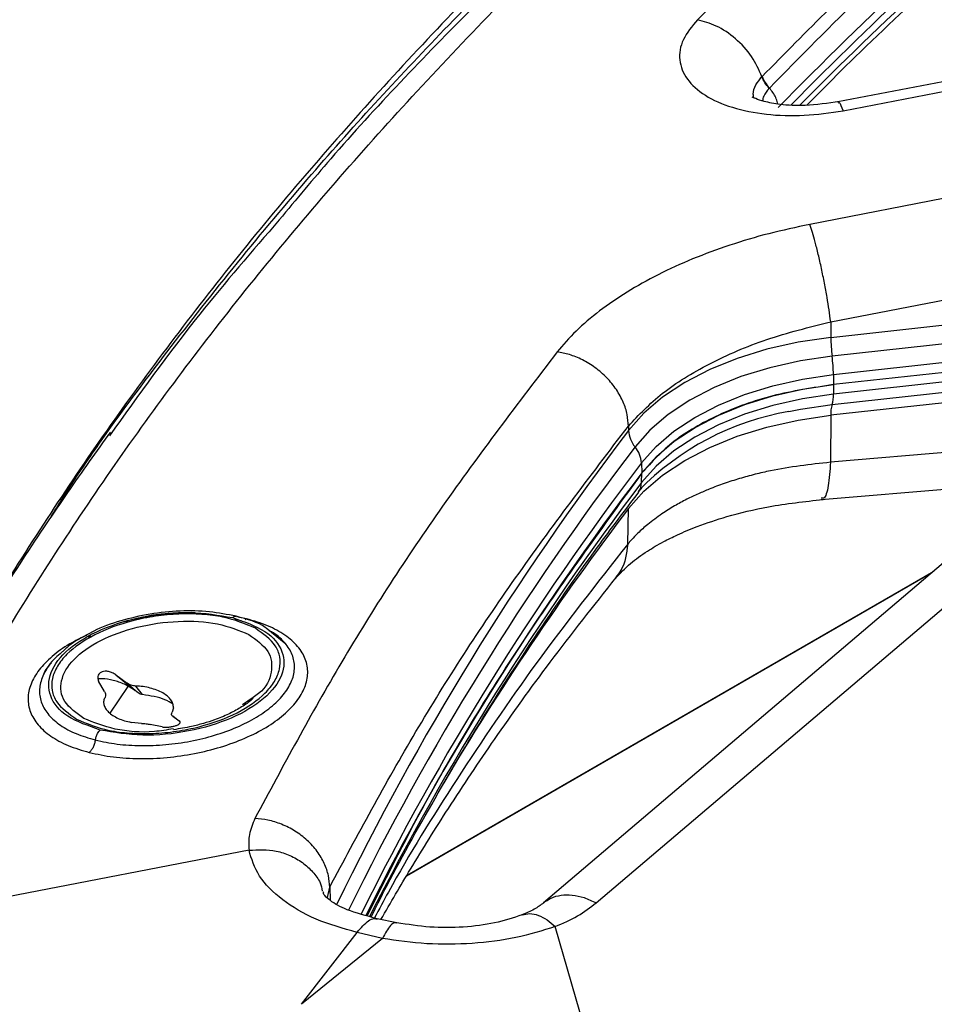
# Model space of a CAD drawing. Header units: millimetres. Extents: x 0 to 420, y 0 to 297.
# Tile 35 of 75: x 145 to 152, y 127 to 134. Entities that reach past the tile are written whole.
import ezdxf

# ---------------------------------------------------------------- set-up
doc = ezdxf.new("R2010")
doc.units = ezdxf.units.MM

msp = doc.modelspace()

# ---------------------------------------------------------------- linework, layer by layer
at = {"color": 7, "linetype": 'Continuous', "lineweight": 25}
for p, q in [((155.2663, 133.9789), (151.1362, 133.1859)), ((151.1729, 133.1218), (155.303, 133.9148)), ((150.587, 133.3679), (150.5884, 133.3692)), ((152.7165, 132.6459), (150.9322, 132.3)), ((151.0836, 131.5968), (152.8679, 131.9427)), ((151.0841, 131.484), (152.869, 131.6809)), ((151.0836, 131.5968), (151.0841, 131.484)), ((152.8786, 131.5451), (151.0938, 131.3482)), ((153.7818, 131.4556), (149.008, 127.3977)), ((149.3894, 127.3985), (154.1632, 131.4563)), ((151.1034, 131.2153), (152.8883, 131.4122)), ((152.8889, 131.3394), (151.104, 131.1426)), ((152.8883, 131.2701), (151.1034, 131.0733)), ((151.0938, 130.9987), (152.8786, 131.1956)), ((151.1034, 131.2153), (151.104, 131.1426)), ((151.104, 131.1426), (151.1034, 131.0733)), ((152.869, 131.1182), (151.0841, 130.9213)), ((151.0841, 130.9213), (151.0827, 130.5816)), ((149.6222, 130.8432), (149.6229, 130.8109)), ((152.8674, 130.7332), (151.0827, 130.5816)), ((149.7172, 130.5767), (149.72, 130.505)), ((149.7172, 130.4347), (149.72, 130.505)), ((151.0157, 130.3117), (152.5938, 130.4457)), ((149.6937, 130.3657), (149.7197, 130.3955)), ((149.6178, 129.99), (149.6229, 130.2481)), ((146.7787, 129.4478), (146.827, 129.4389)), ((147.1471, 129.268), (147.0048, 129.3828)), ((145.721, 129.3185), (145.7407, 129.3275)), ((145.8365, 128.9253), (145.7943, 129.0008)), ((145.9186, 129.0459), (146.0007, 128.9849)), ((145.9186, 129.0459), (146.059, 128.9315)), ((146.04, 128.9509), (146.0826, 128.914)), ((146.0826, 128.914), (146.059, 128.9315)), ((146.1111, 128.9031), (146.0627, 128.9649)), ((146.9099, 128.8818), (146.8352, 128.829)), ((146.3351, 128.8075), (146.3249, 128.7753)), ((146.1034, 128.695), (146.0311, 128.7024)), ((146.3307, 128.7463), (146.3771, 128.7144)), ((146.3787, 128.7083), (146.3307, 128.7463)), ((146.2528, 128.6693), (146.1665, 128.6868)), ((146.881, 127.779), (144.0261, 127.2282)), ((147.9484, 127.2546), (147.8071, 127.2833)), ((149.5946, 125.4952), (149.0932, 127.2269)), ((147.2609, 126.665), (147.6631, 127.1849)), ((147.8451, 127.141), (147.2609, 126.665)), ((147.8451, 127.141), (147.6631, 127.1849))]:
    msp.add_line(p, q, dxfattribs=at)
at = {"color": 8, "linetype": 'Continuous', "lineweight": 25}
for p, q in [((151.8132, 129.7822), (148.0179, 127.5912)), ((151.8261, 129.7932), (148.021, 127.5965)), ((146.8631, 129.4505), (146.8002, 129.462)), ((146.8631, 129.4505), (146.8524, 129.4438)), ((146.0067, 128.9621), (145.8758, 128.7689)), ((146.0007, 128.9849), (146.04, 128.9509)), ((147.4489, 127.4369), (147.4642, 127.512)), ((147.4642, 127.512), (147.4662, 127.417))]:
    msp.add_line(p, q, dxfattribs=at)
at = {"color": 7, "linetype": 'Continuous', "lineweight": 25, "flags": 128}
for points in [[(151.0841, 131.484), (150.8487, 131.4494), (150.6222, 131.3986), (150.4081, 131.3324), (150.2093, 131.2517), (150.029, 131.1578), (149.8696, 131.0519), (149.7336, 130.9357), (149.6229, 130.8109)], [(151.0938, 131.3482), (150.8644, 131.3145), (150.6437, 131.265), (150.4351, 131.2005), (150.2415, 131.1219), (150.0658, 131.0303), (149.9105, 130.9272), (149.7779, 130.814), (149.6701, 130.6924)], [(149.7172, 130.5767), (149.8222, 130.6951), (149.9513, 130.8054), (150.1025, 130.9058), (150.2736, 130.9949), (150.4621, 131.0715), (150.6652, 131.1343), (150.8801, 131.1825), (151.1034, 131.2153)], [(149.72, 130.505), (149.8248, 130.6232), (149.9537, 130.7333), (150.1046, 130.8335), (150.2755, 130.9225), (150.4637, 130.9989), (150.6665, 131.0617), (150.881, 131.1098), (151.104, 131.1426)], [(151.1034, 131.0733), (150.8801, 131.0404), (150.6652, 130.9922), (150.4621, 130.9294), (150.2736, 130.8529), (150.1025, 130.7637), (149.9513, 130.6633), (149.8222, 130.5531), (149.7172, 130.4347)], [(149.6229, 130.2481), (149.7336, 130.373), (149.8696, 130.4892), (150.029, 130.595), (150.2093, 130.689), (150.4081, 130.7697), (150.6222, 130.8359), (150.8487, 130.8867), (151.0841, 130.9213)]]:
    msp.add_lwpolyline(points, dxfattribs=at)
at = {"color": 8, "linetype": 'Continuous', "lineweight": 25, "flags": 128}
msp.add_lwpolyline([(150.7817, 130.9485), (150.8644, 130.965), (151.0938, 130.9987)], dxfattribs=at)
at = {"color": 7, "linetype": 'Continuous', "lineweight": 25}
for centre, radius, start, end in [((171.6224, 112.7572), 29.2093, 130.29976, 135.7368), ((171.6691, 112.6356), 29.2757, 130.30297, 135.47489), ((152.2307, 131.4974), 1.1466, 180.66943, 187.47735), ((149.9473, 131.1981), 1.1562, 0.85074, 7.45852), ((150.9054, 131.061), 0.1984, 341.69975, 3.54729), ((151.2892, 130.935), 0.2055, 161.9395, 183.81034), ((151.1214, 128.9887), 1.989, 99.83246, 135.68975), ((149.8217, 130.8214), 0.1991, 183.03555, 220.40036), ((149.5172, 130.5626), 0.2005, 4.02672, 40.31242), ((165.6328, 118.3521), 20.0227, 142.63044, 153.43427)]:
    msp.add_arc(centre, radius, start, end, dxfattribs=at)
at = {"color": 8, "linetype": 'Continuous', "lineweight": 25}
for centre, radius, start, end in [((171.7015, 112.5264), 29.3282, 130.30532, 135.28236), ((165.5004, 118.6791), 19.9819, 142.61716, 154.16217), ((165.5533, 118.5582), 19.9878, 142.62154, 153.9215), ((165.6102, 118.4373), 19.9989, 142.62667, 153.64003), ((165.6525, 118.2663), 20.0499, 142.63429, 153.22383), ((149.5966, 130.4377), 0.1207, 324.26153, 358.56233), ((166.2777, 117.5876), 20.9207, 142.75883, 149.3542)]:
    msp.add_arc(centre, radius, start, end, dxfattribs=at)
at = {"color": 7, "linetype": 'Continuous', "lineweight": 25}
for points, knots in [([(144.0261, 127.2282), (144.2261, 127.6584), (144.626, 128.5187), (145.385, 129.8018), (146.2578, 131.0749), (147.2528, 132.3339), (148.3671, 133.5754), (149.5882, 134.798), (150.4958, 135.5923), (150.9496, 135.9894)], [0, 0, 0, 0, 0.1429876, 0.2859481, 0.428796, 0.5716639, 0.714437, 0.8572356, 1, 1, 1, 1]), ([(150.6203, 135.9574), (150.404, 135.7709), (149.969, 135.3956), (149.3456, 134.8197), (148.7425, 134.2331), (148.1645, 133.6375), (147.6115, 133.0332), (147.084, 132.4206), (146.5822, 131.8), (146.1067, 131.1716), (145.657, 130.536), (145.2369, 129.8926), (144.9497, 129.4311), (144.8111, 129.1825), (144.7943, 129.1524)], [0, 0, 0, 0, 0.088559, 0.178145, 0.267788, 0.357491, 0.447258, 0.537096, 0.62701, 0.717007, 0.807095, 0.897284, 0.987582, 1, 1, 1, 1]), ([(152.1771, 135.6784), (151.8168, 135.3659), (151.0962, 134.7407), (150.4463, 134.0999), (150.1213, 133.7794)], [0, 0, 0, 0, 0.499991, 1, 1, 1, 1]), ([(150.5884, 133.3692), (150.9102, 133.6955), (151.5481, 134.3421), (152.2599, 134.9622), (152.6125, 135.2695)], [0, 0, 0, 0, 0.504525, 1, 1, 1, 1]), ([(152.6643, 135.1851), (152.4394, 134.9903), (151.9766, 134.5894), (151.3001, 133.9563), (150.8644, 133.5128), (150.6409, 133.2851)], [0, 0, 0, 0, 0.3152171, 0.6485546, 1, 1, 1, 1]), ([(150.9109, 133.1609), (151.0135, 133.2649), (151.3223, 133.5779), (151.872, 134.0886), (152.3653, 134.5342), (152.6501, 134.7708), (152.6966, 134.8096)], [0, 0, 0, 0, 0.184616, 0.555809, 0.927328, 1, 1, 1, 1]), ([(150.1213, 133.7794), (150.082, 133.7317), (150.0029, 133.6358), (149.9812, 133.4862), (150.0353, 133.3468), (150.1674, 133.2282), (150.3654, 133.1401), (150.6133, 133.0906), (150.8914, 133.0799), (151.0794, 133.1079), (151.1729, 133.1218)], [0, 0, 0, 0, 0.12359, 0.248425, 0.373804, 0.499608, 0.625482, 0.751053, 0.876123, 1, 1, 1, 1]), ([(150.587, 133.3679), (150.5649, 133.4173), (150.5201, 133.5174), (150.4001, 133.646), (150.2616, 133.7405), (150.1667, 133.7668), (150.1213, 133.7794)], [0, 0, 0, 0, 0.254444, 0.515715, 0.768448, 1, 1, 1, 1]), ([(150.6391, 133.2832), (150.6281, 133.2964), (150.6061, 133.323), (150.5934, 133.3528), (150.587, 133.3679)], [0, 0, 0, 0, 0.496659, 1, 1, 1, 1]), ([(150.5884, 133.3692), (150.5948, 133.3544), (150.6076, 133.3247), (150.6298, 133.2983), (150.6409, 133.2851)], [0, 0, 0, 0, 0.499999, 1, 1, 1, 1]), ([(150.6409, 133.2851), (150.6406, 133.2848), (150.64, 133.2842), (150.6394, 133.2835), (150.6391, 133.2832)], [0, 0, 0, 0, 0.499981, 1, 1, 1, 1]), ([(151.1463, 133.1879), (151.0625, 133.1754), (150.9107, 133.1528), (150.7251, 133.1628), (150.6073, 133.1856), (150.5434, 133.2069), (150.5146, 133.2221), (150.5166, 133.2182), (150.5172, 133.2168)], [0, 0, 0, 0, 0.289607, 0.524987, 0.709028, 0.845578, 0.945326, 1, 1, 1, 1]), ([(147.0991, 132.3323), (146.9038, 132.1065), (146.4615, 131.5953), (146.084, 131.0681), (145.8731, 130.7736)], [0, 0, 0, 0, 0.4414927, 1, 1, 1, 1]), ([(150.9322, 132.3), (150.8333, 132.279), (150.6355, 132.237), (150.3519, 132.1521), (150.0832, 132.0529), (149.8345, 131.9391), (149.6085, 131.8131), (149.41, 131.6763), (149.2379, 131.5313), (149.1504, 131.4295), (149.1067, 131.3787)], [0, 0, 0, 0, 0.12563, 0.251108, 0.376301, 0.501411, 0.626208, 0.75097, 0.875461, 1, 1, 1, 1]), ([(151.0836, 131.5968), (151.0757, 131.6539), (151.0635, 131.742), (151.0387, 131.8773), (151.0172, 131.9833), (150.9942, 132.0842), (150.9646, 132.2021), (150.945, 132.2615), (150.9322, 132.3)], [0, 0, 0, 0, 0.236628, 0.365441, 0.497646, 0.630201, 0.760016, 1, 1, 1, 1]), ([(149.6222, 130.8432), (149.6976, 130.9237), (149.8488, 131.085), (150.1991, 131.2983), (150.6138, 131.479), (150.927, 131.5575), (151.0836, 131.5968)], [0, 0, 0, 0, 0.249211, 0.499708, 0.749733, 1, 1, 1, 1]), ([(149.1067, 131.3787), (148.8244, 131.0079), (148.2596, 130.2662), (147.531, 129.1407), (147.1266, 128.3853), (146.9243, 128.0076)], [0, 0, 0, 0, 0.333214, 0.666567, 1, 1, 1, 1]), ([(149.6222, 130.8432), (149.6204, 130.8706), (149.6165, 130.9275), (149.5868, 131.0173), (149.5376, 131.1082), (149.4685, 131.1936), (149.3845, 131.2672), (149.2919, 131.3236), (149.1978, 131.3623), (149.1364, 131.3733), (149.1067, 131.3787)], [0, 0, 0, 0, 0.115164, 0.238363, 0.367568, 0.5, 0.632432, 0.761637, 0.884836, 1, 1, 1, 1]), ([(147.4642, 127.512), (147.6651, 127.8867), (148.0659, 128.6346), (148.7868, 129.7468), (149.3442, 130.4783), (149.6222, 130.8432)], [0, 0, 0, 0, 0.334832, 0.668159, 1, 1, 1, 1]), ([(145.8794, 130.8001), (145.8733, 130.7917), (145.8145, 130.7117), (145.651, 130.481), (145.3779, 130.0852), (145.0393, 129.5635), (144.6829, 128.9764), (144.3312, 128.3464), (143.9989, 127.6981), (143.804, 127.2653), (143.7068, 127.0495)], [0, 0, 0, 0, 0.006781, 0.064734, 0.185728, 0.325306, 0.48347, 0.655855, 0.828388, 1, 1, 1, 1]), ([(151.0827, 130.5816), (150.9354, 130.5652), (150.7478, 130.5444), (150.5357, 130.4947), (150.4237, 130.4641), (150.3126, 130.4283), (150.2137, 130.3912), (150.1237, 130.3528), (150.0397, 130.3127), (149.9513, 130.2646), (149.8557, 130.2047), (149.7673, 130.1389), (149.6961, 130.0752), (149.6494, 130.0271), (149.6266, 130.0003), (149.6178, 129.99)], [0, 0, 0, 0, 0.2327599, 0.2963445, 0.3620398, 0.4298455, 0.4997611, 0.5517542, 0.6107748, 0.6768208, 0.7498904, 0.841828, 0.9141602, 0.9668848, 1, 1, 1, 1]), ([(149.72, 130.505), (149.4421, 130.1229), (148.8863, 129.3586), (148.2282, 128.2893), (147.8811, 127.5983), (147.7339, 127.3053)], [0, 0, 0, 0, 0.365483, 0.730967, 1, 1, 1, 1]), ([(147.7643, 127.2962), (147.767, 127.3018), (147.8779, 127.5328), (148.127, 127.9851), (148.514, 128.6524), (148.9392, 129.3136), (149.3321, 129.8852), (149.5968, 130.2329), (149.6972, 130.3649)], [0, 0, 0, 0, 0.0053501, 0.2203445, 0.4357759, 0.6516076, 0.867805, 1, 1, 1, 1]), ([(149.5286, 129.7421), (149.562, 129.7785), (149.6228, 129.8447), (149.7467, 129.9338), (149.8627, 130.002), (149.9834, 130.062), (150.1345, 130.1258), (150.3508, 130.1976), (150.652, 130.2709), (150.8952, 130.2979), (151.0287, 130.3128)], [0, 0, 0, 0, 0.151982, 0.276927, 0.373397, 0.444078, 0.533746, 0.655886, 0.811092, 1, 1, 1, 1]), ([(147.8341, 127.2778), (147.9043, 127.3991), (148.0602, 127.668), (148.3323, 128.1023), (148.6662, 128.6013), (149.0659, 129.1584), (149.3722, 129.5448), (149.5336, 129.7482)], [0, 0, 0, 0, 0.1443821, 0.3200465, 0.5211956, 0.7478419, 1, 1, 1, 1]), ([(145.8059, 128.647), (145.7207, 128.6765), (145.5508, 128.7355), (145.4275, 128.8889), (145.4294, 129.0626), (145.5621, 129.2357), (145.804, 129.381), (146.1177, 129.4757), (146.4626, 129.5105), (146.6613, 129.4761), (146.761, 129.4588)], [0, 0, 0, 0, 0.126124, 0.251587, 0.376121, 0.5, 0.623879, 0.748412, 0.873876, 1, 1, 1, 1]), ([(146.927, 129.3821), (146.8538, 129.4131), (146.7412, 129.4607), (146.5411, 129.4853), (146.3755, 129.4879), (146.2054, 129.4718), (145.993, 129.4292), (145.7552, 129.3416), (145.5805, 129.2194), (145.4921, 129.1089), (145.4553, 129.0197), (145.4541, 128.9323), (145.4931, 128.8258), (145.5792, 128.7647), (145.6352, 128.7249)], [0, 0, 0, 0, 0.119728, 0.18418, 0.25, 0.31582, 0.380272, 0.5, 0.619728, 0.68418, 0.75, 0.81582, 0.880272, 1, 1, 1, 1]), ([(146.7881, 129.4685), (146.725, 129.4813), (146.5989, 129.5068), (146.3841, 129.5107), (146.1643, 129.489), (145.9534, 129.4378), (145.8113, 129.391), (145.7531, 129.3573), (145.7495, 129.3552)], [0, 0, 0, 0, 0.197804, 0.395107, 0.592199, 0.789347, 0.986781, 1, 1, 1, 1]), ([(145.7268, 128.4846), (145.7837, 128.4725), (145.8977, 128.4483), (146.0898, 128.4372), (146.2883, 128.4452), (146.4871, 128.4737), (146.678, 128.521), (146.854, 128.5853), (147.0084, 128.6642), (147.1355, 128.7546), (147.2306, 128.8531), (147.29, 128.956), (147.3115, 129.0595), (147.2941, 129.1596), (147.2382, 129.2526), (147.1454, 129.3344), (147.0212, 129.4034), (146.9157, 129.4348), (146.8631, 129.4505)], [0, 0, 0, 0, 0.062892, 0.12595, 0.188773, 0.251408, 0.313813, 0.37601, 0.438049, 0.500003, 0.561957, 0.623997, 0.686194, 0.748599, 0.811234, 0.874057, 0.937116, 1, 1, 1, 1]), ([(146.761, 129.4588), (146.8461, 129.4293), (147.0161, 129.3703), (147.1394, 129.2169), (147.1374, 129.0432), (147.0048, 128.8702), (146.7628, 128.7248), (146.4491, 128.6301), (146.1042, 128.5953), (145.9055, 128.6297), (145.8059, 128.647)], [0, 0, 0, 0, 0.126124, 0.251587, 0.376121, 0.5, 0.623879, 0.748412, 0.873876, 1, 1, 1, 1]), ([(147.0048, 129.3828), (147.0028, 129.3845), (146.9524, 129.4258), (146.8685, 129.4476), (146.7881, 129.4685)], [0, 0, 0, 0, 0.040512, 1, 1, 1, 1]), ([(145.7495, 129.3552), (145.6942, 129.3274), (145.6107, 129.2855), (145.5549, 129.2326), (145.5361, 129.2147)], [0, 0, 0, 0, 0.662719, 1, 1, 1, 1]), ([(145.6352, 128.7249), (145.7084, 128.6939), (145.821, 128.6462), (146.0212, 128.6217), (146.1867, 128.6191), (146.3568, 128.6352), (146.5692, 128.6777), (146.807, 128.7654), (146.9817, 128.8876), (147.0701, 128.9981), (147.1069, 129.0872), (147.1081, 129.1747), (147.0691, 129.2811), (146.983, 129.3423), (146.927, 129.3821)], [0, 0, 0, 0, 0.1197284, 0.1841803, 0.25, 0.3158197, 0.3802716, 0.5, 0.6197284, 0.6841803, 0.75, 0.8158197, 0.8802716, 1, 1, 1, 1]), ([(145.5167, 129.1976), (145.5003, 129.1841), (145.4398, 129.1341), (145.4116, 129.0774), (145.3911, 129.0361)], [0, 0, 0, 0, 0.270498, 1, 1, 1, 1]), ([(145.9186, 129.0459), (145.9104, 129.0512), (145.8946, 129.0615), (145.8673, 129.0701), (145.8415, 129.0725), (145.8187, 129.0683), (145.8009, 129.058), (145.7901, 129.0426), (145.7865, 129.0228), (145.7915, 129.0085), (145.7943, 129.0008)], [0, 0, 0, 0, 0.135267, 0.260777, 0.381978, 0.49823, 0.615036, 0.736632, 0.859073, 1, 1, 1, 1]), ([(146.059, 128.9315), (146.0337, 128.948), (145.9856, 128.9792), (145.9014, 129.007), (145.835, 129.0194), (145.7999, 129.0166), (145.7903, 129.0158)], [0, 0, 0, 0, 0.321407, 0.610127, 0.893888, 1, 1, 1, 1]), ([(145.8365, 128.9253), (145.8403, 128.918), (145.8481, 128.9029), (145.8436, 128.8908), (145.8412, 128.8846)], [0, 0, 0, 0, 0.485867, 1, 1, 1, 1]), ([(146.0627, 128.9649), (146.0516, 128.966), (146.0348, 128.9677), (146.0141, 128.976), (146.0052, 128.9819), (146.0007, 128.9849)], [0, 0, 0, 0, 0.49025, 0.745995, 1, 1, 1, 1]), ([(146.1111, 128.9031), (146.1058, 128.9041), (146.0953, 128.906), (146.0868, 128.9114), (146.0826, 128.914)], [0, 0, 0, 0, 0.503983, 1, 1, 1, 1]), ([(146.3314, 128.8361), (146.3127, 128.8467), (146.2521, 128.8808), (146.1687, 128.894), (146.1111, 128.9031)], [0, 0, 0, 0, 0.309503, 1, 1, 1, 1]), ([(146.9119, 128.8767), (146.9054, 128.8706), (146.8804, 128.8469), (146.82, 128.8073), (146.733, 128.7605), (146.6419, 128.7229), (146.5519, 128.6938), (146.4531, 128.668), (146.3795, 128.6562), (146.3356, 128.6492)], [0, 0, 0, 0, 0.058587, 0.227332, 0.391193, 0.559467, 0.684744, 0.812225, 1, 1, 1, 1]), ([(146.3307, 128.7463), (146.328, 128.7487), (146.3226, 128.7533), (146.3198, 128.7633), (146.323, 128.7709), (146.3249, 128.7753)], [0, 0, 0, 0, 0.296999, 0.596936, 1, 1, 1, 1]), ([(146.3344, 128.6552), (146.2887, 128.6475), (146.1444, 128.6231), (145.9002, 128.6441), (145.7584, 128.7017), (145.6875, 128.7305)], [0, 0, 0, 0, 0.187958, 0.593979, 1, 1, 1, 1]), ([(146.2528, 128.6693), (146.262, 128.6685), (146.2793, 128.6669), (146.3086, 128.6689), (146.3354, 128.6734), (146.3585, 128.6803), (146.3756, 128.6888), (146.3843, 128.6978), (146.3856, 128.7068), (146.3801, 128.7117), (146.3771, 128.7144)], [0, 0, 0, 0, 0.144617, 0.26991, 0.394019, 0.513404, 0.633176, 0.758902, 0.87138, 1, 1, 1, 1]), ([(145.7707, 128.5748), (145.7723, 128.5828), (145.7756, 128.5991), (145.7848, 128.6202), (145.7951, 128.6366), (145.8023, 128.6436), (145.8059, 128.647)], [0, 0, 0, 0, 0.275195, 0.561176, 0.784804, 1, 1, 1, 1]), ([(146.1034, 128.695), (146.1151, 128.6945), (146.138, 128.6933), (146.1571, 128.6889), (146.1665, 128.6868)], [0, 0, 0, 0, 0.511547, 1, 1, 1, 1]), ([(145.7707, 128.5748), (145.769, 128.5659), (145.7655, 128.5477), (145.7551, 128.522), (145.742, 128.4996), (145.7318, 128.4895), (145.7268, 128.4846)], [0, 0, 0, 0, 0.245122, 0.5, 0.754877, 1, 1, 1, 1]), ([(146.9243, 128.0076), (146.908, 127.9693), (146.875, 127.8922), (146.879, 127.8168), (146.881, 127.779)], [0, 0, 0, 0, 0.497383, 1, 1, 1, 1]), ([(147.4642, 127.512), (147.4623, 127.5395), (147.4583, 127.5965), (147.4273, 127.6846), (147.3759, 127.7719), (147.3037, 127.852), (147.2157, 127.9189), (147.1188, 127.9678), (147.0201, 127.9988), (146.9555, 128.0048), (146.9243, 128.0076)], [0, 0, 0, 0, 0.115225, 0.238438, 0.367617, 0.5, 0.632383, 0.761562, 0.884775, 1, 1, 1, 1]), ([(147.6631, 127.1849), (147.5602, 127.2137), (147.3514, 127.2722), (147.1111, 127.4175), (146.9371, 127.5898), (146.8997, 127.7157), (146.881, 127.779)], [0, 0, 0, 0, 0.241499, 0.489821, 0.743743, 1, 1, 1, 1]), ([(147.8079, 127.2831), (147.7296, 127.3037), (147.5823, 127.3426), (147.4628, 127.4137), (147.4144, 127.4631), (147.419, 127.4734), (147.4211, 127.4782)], [0, 0, 0, 0, 0.299906, 0.564165, 0.796158, 1, 1, 1, 1]), ([(149.0082, 127.3979), (148.9874, 127.382), (148.9449, 127.3496), (148.8839, 127.3237), (148.8529, 127.3105)], [0, 0, 0, 0, 0.491292, 1, 1, 1, 1]), ([(149.0932, 127.2269), (149.1492, 127.2511), (149.2606, 127.2992), (149.3466, 127.3655), (149.3894, 127.3985)], [0, 0, 0, 0, 0.502243, 1, 1, 1, 1]), ([(148.8544, 127.3111), (148.7901, 127.29), (148.6605, 127.2473), (148.4303, 127.219), (148.1872, 127.2165), (148.028, 127.2419), (147.9484, 127.2546)], [0, 0, 0, 0, 0.245933, 0.495679, 0.747589, 1, 1, 1, 1]), ([(149.0932, 127.2269), (149.0008, 127.1977), (148.815, 127.1392), (148.4952, 127.0997), (148.1649, 127.0943), (147.9512, 127.1255), (147.8451, 127.141)], [0, 0, 0, 0, 0.2490941, 0.500709, 0.7520475, 1, 1, 1, 1])]:
    msp.add_open_spline(points, degree=3, knots=knots, dxfattribs=at)
at = {"color": 8, "linetype": 'Continuous', "lineweight": 25}
for points, knots in [([(145.4461, 130.1801), (145.4751, 130.2268), (145.7266, 130.6314), (146.3429, 131.465), (147.2657, 132.6099), (148.341, 133.7756), (149.463, 134.884), (150.2997, 135.6143), (150.7165, 135.9781)], [0, 0, 0, 0, 0.022664, 0.196176, 0.411646, 0.597773, 0.79959, 1, 1, 1, 1]), ([(150.7874, 135.9834), (150.3893, 135.6373), (149.5933, 134.9452), (148.4939, 133.8735), (147.6564, 133.0034), (147.2219, 132.4801), (147.0991, 132.3323)], [0, 0, 0, 0, 0.2946855, 0.5893462, 0.8839572, 1, 1, 1, 1]), ([(150.528, 133.2149), (150.5265, 133.2233), (150.521, 133.2543), (150.538, 133.3078), (150.571, 133.3482), (150.587, 133.3679)], [0, 0, 0, 0, 0.160334, 0.591548, 1, 1, 1, 1]), ([(150.6391, 133.2832), (150.6235, 133.265), (150.5991, 133.2366), (150.5931, 133.2043), (150.5909, 133.1927)], [0, 0, 0, 0, 0.640214, 1, 1, 1, 1]), ([(150.7006, 133.1704), (150.7003, 133.1734), (150.6984, 133.1885), (150.6872, 133.2167), (150.668, 133.2528), (150.6498, 133.2744), (150.6409, 133.2851)], [0, 0, 0, 0, 0.077898, 0.387574, 0.697252, 1, 1, 1, 1]), ([(151.1378, 133.1779), (151.1401, 133.1803), (151.1472, 133.1877), (151.1625, 133.1485), (151.1729, 133.1218)], [0, 0, 0, 0, 0.320438, 1, 1, 1, 1]), ([(151.0827, 130.5816), (151.0781, 130.5211), (151.069, 130.4003), (151.0424, 130.315), (151.0214, 130.3213), (151.0148, 130.3233)], [0, 0, 0, 0, 0.40794, 0.815879, 1, 1, 1, 1]), ([(149.6178, 129.99), (149.3925, 129.7037), (148.9517, 129.1436), (148.3843, 128.303), (147.9997, 127.6886), (147.821, 127.3516), (147.7878, 127.2891)], [0, 0, 0, 0, 0.324802, 0.635598, 0.932387, 1, 1, 1, 1]), ([(149.6178, 129.99), (149.6088, 129.9232), (149.5966, 129.8334), (149.5446, 129.7672), (149.5313, 129.7503)], [0, 0, 0, 0, 0.744822, 1, 1, 1, 1]), ([(146.4925, 129.4944), (146.4289, 129.4931), (146.2999, 129.4903), (146.1072, 129.4629), (145.9867, 129.4304), (145.929, 129.4149)], [0, 0, 0, 0, 0.336312, 0.6824101, 1, 1, 1, 1]), ([(146.4638, 129.4949), (146.4089, 129.4936), (146.2945, 129.4909), (146.1686, 129.4758), (146.1035, 129.4595), (146.0961, 129.4577)], [0, 0, 0, 0, 0.450654, 0.93739, 1, 1, 1, 1]), ([(146.761, 129.4588), (146.7657, 129.4622), (146.7749, 129.4689), (146.7837, 129.4685), (146.7881, 129.4682)], [0, 0, 0, 0, 0.506576, 1, 1, 1, 1]), ([(145.7707, 128.5748), (145.8222, 128.5639), (145.9252, 128.542), (146.099, 128.5316), (146.2788, 128.5385), (146.4598, 128.5639), (146.6344, 128.6067), (146.796, 128.6653), (146.9383, 128.7376), (147.0554, 128.8207), (147.1427, 128.9113), (147.1968, 129.006), (147.2156, 129.1007), (147.1991, 129.1922), (147.1456, 129.2757), (147.0866, 129.3341), (147.0377, 129.3593), (147.0274, 129.3646)], [0, 0, 0, 0, 0.070037, 0.140082, 0.210142, 0.280221, 0.350322, 0.420443, 0.49058, 0.560725, 0.63087, 0.701007, 0.771128, 0.841229, 0.911309, 0.981368, 1, 1, 1, 1]), ([(145.7059, 129.3302), (145.6647, 129.3104), (145.5707, 129.2652), (145.4548, 129.1802), (145.3591, 129.0821), (145.2998, 128.9791), (145.2783, 128.8756), (145.2958, 128.7755), (145.3517, 128.6825), (145.4445, 128.6007), (145.5687, 128.5317), (145.6741, 128.5003), (145.7268, 128.4846)], [0, 0, 0, 0, 0.07957, 0.181046, 0.282521, 0.384137, 0.486011, 0.588225, 0.690817, 0.793716, 0.897, 1, 1, 1, 1]), ([(146.88, 129.3371), (146.9335, 129.2984), (147.0405, 129.2211), (147.0541, 129.0664), (147.0041, 128.945), (146.9238, 128.8911), (146.9099, 128.8818)], [0, 0, 0, 0, 0.311759, 0.623518, 0.935277, 1, 1, 1, 1]), ([(145.5361, 129.2147), (145.5328, 129.2125), (145.5248, 129.2072), (145.5197, 129.2011), (145.5167, 129.1976)], [0, 0, 0, 0, 0.414049, 1, 1, 1, 1]), ([(145.4547, 129.1333), (145.4496, 129.1282), (145.415, 129.0931), (145.3821, 129.0237), (145.3609, 128.9292), (145.3784, 128.8379), (145.43, 128.7535), (145.5149, 128.6796), (145.6276, 128.6174), (145.723, 128.589), (145.7707, 128.5748)], [0, 0, 0, 0, 0.023775, 0.163343, 0.30288, 0.442376, 0.58183, 0.721245, 0.86063, 1, 1, 1, 1]), ([(146.881, 127.779), (146.9477, 127.7815), (147.0507, 127.7855), (147.1793, 127.7422), (147.2697, 127.6917), (147.3419, 127.624), (147.3963, 127.5546), (147.4062, 127.5035), (147.4102, 127.4827)], [0, 0, 0, 0, 0.280917, 0.43326, 0.58905, 0.744611, 0.896302, 1, 1, 1, 1]), ([(149.0085, 127.397), (149.026, 127.4099), (149.0626, 127.4372), (149.134, 127.4561), (149.2151, 127.4572), (149.302, 127.4395), (149.3602, 127.4122), (149.3894, 127.3985)], [0, 0, 0, 0, 0.185284, 0.388963, 0.592642, 0.796321, 1, 1, 1, 1]), ([(147.6631, 127.1849), (147.6902, 127.2176), (147.7319, 127.268), (147.7807, 127.2872), (147.8004, 127.2821), (147.8074, 127.2802)], [0, 0, 0, 0, 0.5438, 0.837787, 1, 1, 1, 1]), ([(148.8543, 127.3107), (148.8725, 127.3156), (148.909, 127.3253), (148.9713, 127.3107), (149.0336, 127.279), (149.0738, 127.2438), (149.0932, 127.2269)], [0, 0, 0, 0, 0.259562, 0.519648, 0.767827, 1, 1, 1, 1]), ([(147.9484, 127.2517), (147.9433, 127.253), (147.9301, 127.2563), (147.896, 127.2316), (147.8651, 127.1766), (147.8451, 127.141)], [0, 0, 0, 0, 0.181614, 0.469073, 1, 1, 1, 1])]:
    msp.add_open_spline(points, degree=3, knots=knots, dxfattribs=at)
at = {"color": 7, "linetype": 'Continuous', "lineweight": 25}
for points in [[(151.104, 131.1426), (150.9551, 131.1198), (150.6575, 131.0744), (150.2653, 130.9299), (149.9342, 130.7412), (149.7914, 130.5837), (149.72, 130.505)], [(145.6875, 128.7305), (145.6345, 128.769), (145.5283, 128.8461), (145.5084, 129.0027), (145.6001, 129.1607), (145.7975, 129.3002), (146.0689, 129.3991), (146.3714, 129.4417), (146.667, 129.4254), (146.809, 129.3665), (146.88, 129.3371)], [(146.3351, 128.8075), (146.3347, 128.817), (146.3339, 128.8359), (146.3185, 128.8644), (146.2935, 128.8912), (146.2589, 128.9153), (146.2165, 128.9357), (146.1682, 128.9512), (146.1161, 128.9618), (146.0805, 128.9638), (146.0627, 128.9649)], [(145.8412, 128.8846), (145.8373, 128.8759), (145.8294, 128.8584), (145.8312, 128.8304), (145.8428, 128.8025), (145.8649, 128.7758), (145.8962, 128.7514), (145.9354, 128.7304), (145.9808, 128.7132), (146.0143, 128.706), (146.0311, 128.7024)]]:
    msp.add_open_spline(points, degree=3, dxfattribs=at)

doc.saveas('drawing.dxf')
